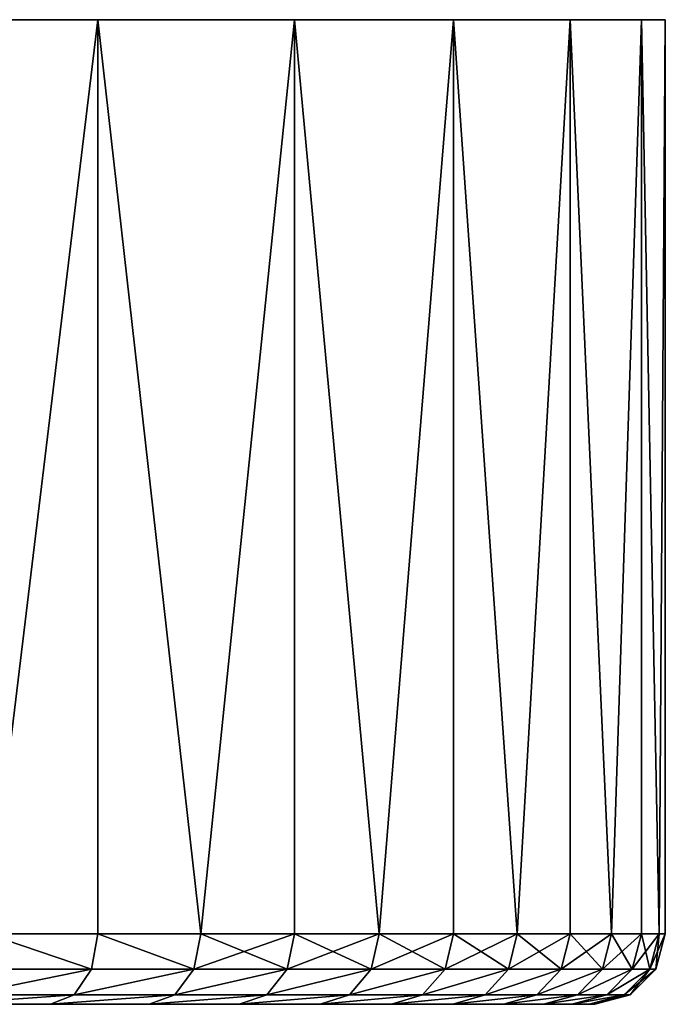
# Model space of a CAD drawing. Header units: millimetres. Extents: x 8 to 152, y -272 to 223.
# Tile 35 of 35: x 95 to 114, y 195 to 223. Entities that reach past the tile are written whole.
import ezdxf

# ---------------------------------------------------------------- set-up
doc = ezdxf.new("R2010")
doc.units = ezdxf.units.MM
doc.header["$LTSCALE"] = 25.4
doc.layers.get('0').update_dxf_attribs({"true_color": 0xff5454})

# ---------------------------------------------------------------- blocks, each defined once
blk = doc.blocks.new('EYE-SUPER-6487-6494-6501.STL#3')
at = {"color": 250, "true_color": 0x262626}
mesh = blk.add_polyface(dxfattribs=at)
corners = [(51.431, 222.515, 182.961), (67.834, 222.515, 181.601), (59.576, 222.515, 181.601), (75.979, 222.515, 182.961), (43.62, 222.515, 185.642), (83.79, 222.515, 185.642), (36.357, 222.515, 189.572), (91.052, 222.515, 189.572), (29.841, 222.515, 194.644), (97.569, 222.515, 194.644), (24.248, 222.515, 200.72), (103.162, 222.515, 200.72), (19.731, 222.515, 207.633), (64.338, 222.515, 204.219), (61.843, 222.515, 204.522), (59.775, 222.515, 205.949), (58.607, 222.515, 208.174), (16.414, 222.515, 215.196), (58.607, 222.515, 210.687), (59.775, 222.515, 212.912), (61.843, 222.515, 214.339), (64.338, 222.515, 214.642), (107.679, 222.515, 207.633), (66.687, 222.515, 205.11), (68.354, 222.515, 206.991), (68.955, 222.515, 209.431), (110.996, 222.515, 215.196), (68.354, 222.515, 211.87), (66.687, 222.515, 213.751), (14.387, 222.515, 223.201), (113.023, 222.515, 223.201), (13.705, 222.515, 231.431), (113.705, 222.515, 231.431), (14.387, 222.515, 239.66), (113.023, 222.515, 239.66), (16.414, 222.515, 247.666), (110.996, 222.515, 247.666), (19.731, 222.515, 255.228), (107.679, 222.515, 255.228), (24.248, 222.515, 262.141), (103.162, 222.515, 262.141), (29.841, 222.515, 268.217), (97.569, 222.515, 268.217), (58.205, 222.515, 271.431), (36.357, 222.515, 273.289), (58.205, 222.515, 281.127), (43.62, 222.515, 277.219), (51.431, 222.515, 279.901), (69.205, 222.515, 271.431), (91.052, 222.515, 273.289), (69.205, 222.515, 281.127), (83.79, 222.515, 277.219), (75.979, 222.515, 279.901)]
mesh.append_faces([[corners[k] for k in face] for face in [(0, 1, 2), (45, 46, 47), (51, 50, 52)]], dxfattribs={"vtx0": -1, "color": 250})
mesh.append_faces([[corners[k] for k in face] for face in [(1, 0, 3), (3, 4, 5), (5, 6, 7), (7, 8, 9), (9, 10, 11), (13, 12, 14), (14, 12, 15), (15, 12, 16), (16, 17, 18), (18, 17, 19), (19, 17, 20), (20, 17, 21), (22, 25, 26), (26, 29, 30), (30, 31, 32), (32, 33, 34), (34, 35, 36), (36, 37, 38), (38, 39, 40), (40, 41, 42), (43, 44, 45), (42, 48, 49), (48, 42, 43), (49, 50, 51)]], dxfattribs={"vtx0": -1, "vtx1": -1, "color": 250})
mesh.append_faces([[corners[k] for k in face] for face in [(11, 12, 13), (26, 21, 17), (42, 41, 43)]], dxfattribs={"vtx0": -1, "vtx1": -1, "vtx2": -1, "color": 250})
mesh.append_faces([[corners[k] for k in face] for face in [(3, 0, 4), (5, 4, 6), (7, 6, 8), (9, 8, 10), (11, 10, 12), (16, 12, 17), (13, 22, 11), (22, 13, 23), (22, 23, 24), (22, 24, 25), (26, 25, 27), (26, 27, 28), (26, 28, 21), (26, 17, 29), (30, 29, 31), (32, 31, 33), (34, 33, 35), (36, 35, 37), (38, 37, 39), (40, 39, 41), (43, 41, 44), (45, 44, 46), (49, 48, 50)]], dxfattribs={"vtx0": -1, "vtx2": -1, "color": 250})
mesh = blk.add_polyface(dxfattribs=at)
corners = [(97.569, 222.515, 194.644), (94.416, 196.515, 191.974), (91.052, 222.515, 189.572)]
mesh.append_faces([[corners[k] for k in face] for face in [(0, 1, 2)]], dxfattribs={"color": 250})
mesh = blk.add_polyface(dxfattribs=at)
corners = [(97.569, 222.515, 268.217), (91.052, 222.515, 273.289), (94.416, 196.515, 270.888)]
mesh.append_faces([[corners[k] for k in face] for face in [(0, 1, 2)]], dxfattribs={"color": 250})
mesh = blk.add_polyface(dxfattribs=at)
corners = [(97.569, 196.515, 194.644), (94.416, 196.515, 191.974), (97.569, 222.515, 194.644)]
mesh.append_faces([[corners[k] for k in face] for face in [(0, 1, 2)]], dxfattribs={"color": 250})
mesh = blk.add_polyface(dxfattribs=at)
corners = [(97.569, 222.515, 268.217), (94.416, 196.515, 270.888), (97.569, 196.515, 268.217)]
mesh.append_faces([[corners[k] for k in face] for face in [(0, 1, 2)]], dxfattribs={"color": 250})
mesh = blk.add_polyface(dxfattribs=at)
corners = [(97.569, 222.515, 194.644), (100.491, 196.515, 197.567), (97.569, 196.515, 194.644)]
mesh.append_faces([[corners[k] for k in face] for face in [(0, 1, 2)]], dxfattribs={"color": 250})
mesh = blk.add_polyface(dxfattribs=at)
corners = [(103.162, 222.515, 200.72), (100.491, 196.515, 197.567), (97.569, 222.515, 194.644)]
mesh.append_faces([[corners[k] for k in face] for face in [(0, 1, 2)]], dxfattribs={"color": 250})
mesh = blk.add_polyface(dxfattribs=at)
corners = [(97.569, 222.515, 268.217), (100.491, 196.515, 265.295), (103.162, 222.515, 262.141)]
mesh.append_faces([[corners[k] for k in face] for face in [(0, 1, 2)]], dxfattribs={"color": 250})
mesh = blk.add_polyface(dxfattribs=at)
corners = [(97.569, 222.515, 268.217), (97.569, 196.515, 268.217), (100.491, 196.515, 265.295)]
mesh.append_faces([[corners[k] for k in face] for face in [(0, 1, 2)]], dxfattribs={"color": 250})
mesh = blk.add_polyface(dxfattribs=at)
corners = [(103.162, 222.515, 200.72), (103.162, 196.515, 200.72), (100.491, 196.515, 197.567)]
mesh.append_faces([[corners[k] for k in face] for face in [(0, 1, 2)]], dxfattribs={"color": 250})
mesh = blk.add_polyface(dxfattribs=at)
corners = [(103.162, 222.515, 262.141), (100.491, 196.515, 265.295), (103.162, 196.515, 262.141)]
mesh.append_faces([[corners[k] for k in face] for face in [(0, 1, 2)]], dxfattribs={"color": 250})
mesh = blk.add_polyface(dxfattribs=at)
corners = [(103.162, 222.515, 200.72), (105.563, 196.515, 204.083), (103.162, 196.515, 200.72)]
mesh.append_faces([[corners[k] for k in face] for face in [(0, 1, 2)]], dxfattribs={"color": 250})
mesh = blk.add_polyface(dxfattribs=at)
corners = [(107.679, 222.515, 207.633), (105.563, 196.515, 204.083), (103.162, 222.515, 200.72)]
mesh.append_faces([[corners[k] for k in face] for face in [(0, 1, 2)]], dxfattribs={"color": 250})
mesh = blk.add_polyface(dxfattribs=at)
corners = [(103.162, 222.515, 262.141), (105.563, 196.515, 258.778), (107.679, 222.515, 255.228)]
mesh.append_faces([[corners[k] for k in face] for face in [(0, 1, 2)]], dxfattribs={"color": 250})
mesh = blk.add_polyface(dxfattribs=at)
corners = [(103.162, 222.515, 262.141), (103.162, 196.515, 262.141), (105.563, 196.515, 258.778)]
mesh.append_faces([[corners[k] for k in face] for face in [(0, 1, 2)]], dxfattribs={"color": 250})
mesh = blk.add_polyface(dxfattribs=at)
corners = [(107.679, 222.515, 207.633), (107.679, 196.515, 207.633), (105.563, 196.515, 204.083)]
mesh.append_faces([[corners[k] for k in face] for face in [(0, 1, 2)]], dxfattribs={"color": 250})
mesh = blk.add_polyface(dxfattribs=at)
corners = [(107.679, 222.515, 255.228), (105.563, 196.515, 258.778), (107.679, 196.515, 255.228)]
mesh.append_faces([[corners[k] for k in face] for face in [(0, 1, 2)]], dxfattribs={"color": 250})
mesh = blk.add_polyface(dxfattribs=at)
corners = [(107.679, 222.515, 207.633), (109.494, 196.515, 211.346), (107.679, 196.515, 207.633)]
mesh.append_faces([[corners[k] for k in face] for face in [(0, 1, 2)]], dxfattribs={"color": 250})
mesh = blk.add_polyface(dxfattribs=at)
corners = [(110.996, 222.515, 215.196), (109.494, 196.515, 211.346), (107.679, 222.515, 207.633)]
mesh.append_faces([[corners[k] for k in face] for face in [(0, 1, 2)]], dxfattribs={"color": 250})
mesh = blk.add_polyface(dxfattribs=at)
corners = [(107.679, 222.515, 255.228), (109.494, 196.515, 251.515), (110.996, 222.515, 247.666)]
mesh.append_faces([[corners[k] for k in face] for face in [(0, 1, 2)]], dxfattribs={"color": 250})
mesh = blk.add_polyface(dxfattribs=at)
corners = [(107.679, 222.515, 255.228), (107.679, 196.515, 255.228), (109.494, 196.515, 251.515)]
mesh.append_faces([[corners[k] for k in face] for face in [(0, 1, 2)]], dxfattribs={"color": 250})
mesh = blk.add_polyface(dxfattribs=at)
corners = [(110.996, 222.515, 215.196), (110.996, 196.515, 215.196), (109.494, 196.515, 211.346)]
mesh.append_faces([[corners[k] for k in face] for face in [(0, 1, 2)]], dxfattribs={"color": 250})
mesh = blk.add_polyface(dxfattribs=at)
corners = [(110.996, 222.515, 247.666), (109.494, 196.515, 251.515), (110.996, 196.515, 247.666)]
mesh.append_faces([[corners[k] for k in face] for face in [(0, 1, 2)]], dxfattribs={"color": 250})
mesh = blk.add_polyface(dxfattribs=at)
corners = [(110.996, 222.515, 215.196), (112.175, 196.515, 219.156), (110.996, 196.515, 215.196)]
mesh.append_faces([[corners[k] for k in face] for face in [(0, 1, 2)]], dxfattribs={"color": 250})
mesh = blk.add_polyface(dxfattribs=at)
corners = [(113.023, 222.515, 223.201), (112.175, 196.515, 219.156), (110.996, 222.515, 215.196)]
mesh.append_faces([[corners[k] for k in face] for face in [(0, 1, 2)]], dxfattribs={"color": 250})
mesh = blk.add_polyface(dxfattribs=at)
corners = [(110.996, 222.515, 247.666), (112.175, 196.515, 243.705), (113.023, 222.515, 239.66)]
mesh.append_faces([[corners[k] for k in face] for face in [(0, 1, 2)]], dxfattribs={"color": 250})
mesh = blk.add_polyface(dxfattribs=at)
corners = [(110.996, 222.515, 247.666), (110.996, 196.515, 247.666), (112.175, 196.515, 243.705)]
mesh.append_faces([[corners[k] for k in face] for face in [(0, 1, 2)]], dxfattribs={"color": 250})
mesh = blk.add_polyface(dxfattribs=at)
corners = [(113.023, 222.515, 223.201), (113.023, 196.515, 223.201), (112.175, 196.515, 219.156)]
mesh.append_faces([[corners[k] for k in face] for face in [(0, 1, 2)]], dxfattribs={"color": 250})
mesh = blk.add_polyface(dxfattribs=at)
corners = [(113.023, 222.515, 239.66), (112.175, 196.515, 243.705), (113.023, 196.515, 239.66)]
mesh.append_faces([[corners[k] for k in face] for face in [(0, 1, 2)]], dxfattribs={"color": 250})
mesh = blk.add_polyface(dxfattribs=at)
corners = [(113.023, 222.515, 223.201), (113.534, 196.515, 227.302), (113.023, 196.515, 223.201)]
mesh.append_faces([[corners[k] for k in face] for face in [(0, 1, 2)]], dxfattribs={"color": 250})
mesh = blk.add_polyface(dxfattribs=at)
corners = [(113.705, 222.515, 231.431), (113.534, 196.515, 227.302), (113.023, 222.515, 223.201)]
mesh.append_faces([[corners[k] for k in face] for face in [(0, 1, 2)]], dxfattribs={"color": 250})
mesh = blk.add_polyface(dxfattribs=at)
corners = [(113.023, 222.515, 239.66), (113.534, 196.515, 235.56), (113.705, 222.515, 231.431)]
mesh.append_faces([[corners[k] for k in face] for face in [(0, 1, 2)]], dxfattribs={"color": 250})
mesh = blk.add_polyface(dxfattribs=at)
corners = [(113.023, 222.515, 239.66), (113.023, 196.515, 239.66), (113.534, 196.515, 235.56)]
mesh.append_faces([[corners[k] for k in face] for face in [(0, 1, 2)]], dxfattribs={"color": 250})
mesh = blk.add_polyface(dxfattribs=at)
corners = [(113.705, 222.515, 231.431), (113.705, 196.515, 231.431), (113.534, 196.515, 227.302)]
mesh.append_faces([[corners[k] for k in face] for face in [(0, 1, 2)]], dxfattribs={"color": 250})
mesh = blk.add_polyface(dxfattribs=at)
corners = [(113.705, 222.515, 231.431), (113.534, 196.515, 235.56), (113.705, 196.515, 231.431)]
mesh.append_faces([[corners[k] for k in face] for face in [(0, 1, 2)]], dxfattribs={"color": 250})
mesh = blk.add_polyface(dxfattribs=at)
corners = [(97.388, 195.515, 268.02), (94.416, 196.515, 270.888), (94.251, 195.515, 270.676), (97.569, 196.515, 268.217)]
mesh.append_faces([[corners[k] for k in face] for face in [(0, 1, 2), (1, 0, 3)]], dxfattribs={"vtx0": -1, "color": 250})
mesh = blk.add_polyface(dxfattribs=at)
corners = [(94.416, 196.515, 191.974), (97.388, 195.515, 194.842), (94.251, 195.515, 192.185), (97.569, 196.515, 194.644)]
mesh.append_faces([[corners[k] for k in face] for face in [(0, 1, 2), (1, 0, 3)]], dxfattribs={"vtx0": -1, "color": 250})
mesh = blk.add_polyface(dxfattribs=at)
corners = [(100.294, 195.515, 265.113), (97.569, 196.515, 268.217), (97.388, 195.515, 268.02), (100.491, 196.515, 265.295)]
mesh.append_faces([[corners[k] for k in face] for face in [(0, 1, 2), (1, 0, 3)]], dxfattribs={"vtx0": -1, "color": 250})
mesh = blk.add_polyface(dxfattribs=at)
corners = [(97.569, 196.515, 194.644), (100.294, 195.515, 197.748), (97.388, 195.515, 194.842), (100.491, 196.515, 197.567)]
mesh.append_faces([[corners[k] for k in face] for face in [(0, 1, 2), (1, 0, 3)]], dxfattribs={"vtx0": -1, "color": 250})
mesh = blk.add_polyface(dxfattribs=at)
corners = [(103.162, 196.515, 262.141), (100.294, 195.515, 265.113), (102.95, 195.515, 261.977), (100.491, 196.515, 265.295)]
mesh.append_faces([[corners[k] for k in face] for face in [(0, 1, 2), (1, 0, 3)]], dxfattribs={"vtx0": -1, "color": 250})
mesh = blk.add_polyface(dxfattribs=at)
corners = [(100.491, 196.515, 197.567), (102.95, 195.515, 200.885), (100.294, 195.515, 197.748), (103.162, 196.515, 200.72)]
mesh.append_faces([[corners[k] for k in face] for face in [(0, 1, 2), (1, 0, 3)]], dxfattribs={"vtx0": -1, "color": 250})
mesh = blk.add_polyface(dxfattribs=at)
corners = [(105.563, 196.515, 258.778), (102.95, 195.515, 261.977), (105.339, 195.515, 258.631), (103.162, 196.515, 262.141)]
mesh.append_faces([[corners[k] for k in face] for face in [(0, 1, 2), (1, 0, 3)]], dxfattribs={"vtx0": -1, "color": 250})
mesh = blk.add_polyface(dxfattribs=at)
corners = [(103.162, 196.515, 200.72), (105.339, 195.515, 204.23), (102.95, 195.515, 200.885), (105.563, 196.515, 204.083)]
mesh.append_faces([[corners[k] for k in face] for face in [(0, 1, 2), (1, 0, 3)]], dxfattribs={"vtx0": -1, "color": 250})
mesh = blk.add_polyface(dxfattribs=at)
corners = [(107.679, 196.515, 255.228), (105.339, 195.515, 258.631), (107.443, 195.515, 255.1), (105.563, 196.515, 258.778)]
mesh.append_faces([[corners[k] for k in face] for face in [(0, 1, 2), (1, 0, 3)]], dxfattribs={"vtx0": -1, "color": 250})
mesh = blk.add_polyface(dxfattribs=at)
corners = [(105.563, 196.515, 204.083), (107.443, 195.515, 207.761), (105.339, 195.515, 204.23), (107.679, 196.515, 207.633)]
mesh.append_faces([[corners[k] for k in face] for face in [(0, 1, 2), (1, 0, 3)]], dxfattribs={"vtx0": -1, "color": 250})
mesh = blk.add_polyface(dxfattribs=at)
corners = [(109.494, 196.515, 251.515), (107.443, 195.515, 255.1), (109.248, 195.515, 251.408), (107.679, 196.515, 255.228)]
mesh.append_faces([[corners[k] for k in face] for face in [(0, 1, 2), (1, 0, 3)]], dxfattribs={"vtx0": -1, "color": 250})
mesh = blk.add_polyface(dxfattribs=at)
corners = [(107.679, 196.515, 207.633), (109.248, 195.515, 211.453), (107.443, 195.515, 207.761), (109.494, 196.515, 211.346)]
mesh.append_faces([[corners[k] for k in face] for face in [(0, 1, 2), (1, 0, 3)]], dxfattribs={"vtx0": -1, "color": 250})
mesh = blk.add_polyface(dxfattribs=at)
corners = [(110.996, 196.515, 247.666), (109.248, 195.515, 251.408), (110.742, 195.515, 247.579), (109.494, 196.515, 251.515)]
mesh.append_faces([[corners[k] for k in face] for face in [(0, 1, 2), (1, 0, 3)]], dxfattribs={"vtx0": -1, "color": 250})
mesh = blk.add_polyface(dxfattribs=at)
corners = [(109.494, 196.515, 211.346), (110.742, 195.515, 215.283), (109.248, 195.515, 211.453), (110.996, 196.515, 215.196)]
mesh.append_faces([[corners[k] for k in face] for face in [(0, 1, 2), (1, 0, 3)]], dxfattribs={"vtx0": -1, "color": 250})
mesh = blk.add_polyface(dxfattribs=at)
corners = [(112.175, 196.515, 243.705), (110.742, 195.515, 247.579), (111.915, 195.515, 243.639), (110.996, 196.515, 247.666)]
mesh.append_faces([[corners[k] for k in face] for face in [(0, 1, 2), (1, 0, 3)]], dxfattribs={"vtx0": -1, "color": 250})
mesh = blk.add_polyface(dxfattribs=at)
corners = [(110.996, 196.515, 215.196), (111.915, 195.515, 219.222), (110.742, 195.515, 215.283), (112.175, 196.515, 219.156)]
mesh.append_faces([[corners[k] for k in face] for face in [(0, 1, 2), (1, 0, 3)]], dxfattribs={"vtx0": -1, "color": 250})
mesh = blk.add_polyface(dxfattribs=at)
corners = [(113.023, 196.515, 239.66), (111.915, 195.515, 243.639), (112.759, 195.515, 239.616), (112.175, 196.515, 243.705)]
mesh.append_faces([[corners[k] for k in face] for face in [(0, 1, 2), (1, 0, 3)]], dxfattribs={"vtx0": -1, "color": 250})
mesh = blk.add_polyface(dxfattribs=at)
corners = [(112.175, 196.515, 219.156), (112.759, 195.515, 223.245), (111.915, 195.515, 219.222), (113.023, 196.515, 223.201)]
mesh.append_faces([[corners[k] for k in face] for face in [(0, 1, 2), (1, 0, 3)]], dxfattribs={"vtx0": -1, "color": 250})
mesh = blk.add_polyface(dxfattribs=at)
corners = [(113.534, 196.515, 235.56), (112.759, 195.515, 239.616), (113.267, 195.515, 235.537), (113.023, 196.515, 239.66)]
mesh.append_faces([[corners[k] for k in face] for face in [(0, 1, 2), (1, 0, 3)]], dxfattribs={"vtx0": -1, "color": 250})
mesh = blk.add_polyface(dxfattribs=at)
corners = [(113.023, 196.515, 223.201), (113.267, 195.515, 227.324), (112.759, 195.515, 223.245), (113.534, 196.515, 227.302)]
mesh.append_faces([[corners[k] for k in face] for face in [(0, 1, 2), (1, 0, 3)]], dxfattribs={"vtx0": -1, "color": 250})
mesh = blk.add_polyface(dxfattribs=at)
corners = [(113.705, 196.515, 231.431), (113.267, 195.515, 235.537), (113.437, 195.515, 231.431), (113.534, 196.515, 235.56)]
mesh.append_faces([[corners[k] for k in face] for face in [(0, 1, 2), (1, 0, 3)]], dxfattribs={"vtx0": -1, "color": 250})
mesh = blk.add_polyface(dxfattribs=at)
corners = [(113.534, 196.515, 227.302), (113.437, 195.515, 231.431), (113.267, 195.515, 227.324), (113.705, 196.515, 231.431)]
mesh.append_faces([[corners[k] for k in face] for face in [(0, 1, 2), (1, 0, 3)]], dxfattribs={"vtx0": -1, "color": 250})
mesh = blk.add_polyface(dxfattribs=at)
corners = [(97.388, 195.515, 268.02), (93.801, 194.783, 270.098), (96.892, 194.783, 267.481), (94.251, 195.515, 270.676)]
mesh.append_faces([[corners[k] for k in face] for face in [(0, 1, 2), (1, 0, 3)]], dxfattribs={"vtx0": -1, "color": 250})
mesh = blk.add_polyface(dxfattribs=at)
corners = [(97.388, 195.515, 194.842), (93.801, 194.783, 192.763), (94.251, 195.515, 192.185), (96.892, 194.783, 195.38)]
mesh.append_faces([[corners[k] for k in face] for face in [(0, 1, 2), (1, 0, 3)]], dxfattribs={"vtx0": -1, "color": 250})
mesh = blk.add_polyface(dxfattribs=at)
corners = [(100.294, 195.515, 265.113), (96.892, 194.783, 267.481), (99.755, 194.783, 264.617), (97.388, 195.515, 268.02)]
mesh.append_faces([[corners[k] for k in face] for face in [(0, 1, 2), (1, 0, 3)]], dxfattribs={"vtx0": -1, "color": 250})
mesh = blk.add_polyface(dxfattribs=at)
corners = [(100.294, 195.515, 197.748), (96.892, 194.783, 195.38), (97.388, 195.515, 194.842), (99.755, 194.783, 198.244)]
mesh.append_faces([[corners[k] for k in face] for face in [(0, 1, 2), (1, 0, 3)]], dxfattribs={"vtx0": -1, "color": 250})
mesh = blk.add_polyface(dxfattribs=at)
corners = [(102.95, 195.515, 261.977), (99.755, 194.783, 264.617), (102.373, 194.783, 261.527), (100.294, 195.515, 265.113)]
mesh.append_faces([[corners[k] for k in face] for face in [(0, 1, 2), (1, 0, 3)]], dxfattribs={"vtx0": -1, "color": 250})
mesh = blk.add_polyface(dxfattribs=at)
corners = [(102.95, 195.515, 200.885), (99.755, 194.783, 198.244), (100.294, 195.515, 197.748), (102.373, 194.783, 201.334)]
mesh.append_faces([[corners[k] for k in face] for face in [(0, 1, 2), (1, 0, 3)]], dxfattribs={"vtx0": -1, "color": 250})
mesh = blk.add_polyface(dxfattribs=at)
corners = [(105.339, 195.515, 258.631), (102.373, 194.783, 261.527), (104.726, 194.783, 258.231), (102.95, 195.515, 261.977)]
mesh.append_faces([[corners[k] for k in face] for face in [(0, 1, 2), (1, 0, 3)]], dxfattribs={"vtx0": -1, "color": 250})
mesh = blk.add_polyface(dxfattribs=at)
corners = [(105.339, 195.515, 204.23), (102.373, 194.783, 201.334), (102.95, 195.515, 200.885), (104.726, 194.783, 204.63)]
mesh.append_faces([[corners[k] for k in face] for face in [(0, 1, 2), (1, 0, 3)]], dxfattribs={"vtx0": -1, "color": 250})
mesh = blk.add_polyface(dxfattribs=at)
corners = [(107.443, 195.515, 255.1), (104.726, 194.783, 258.231), (106.799, 194.783, 254.752), (105.339, 195.515, 258.631)]
mesh.append_faces([[corners[k] for k in face] for face in [(0, 1, 2), (1, 0, 3)]], dxfattribs={"vtx0": -1, "color": 250})
mesh = blk.add_polyface(dxfattribs=at)
corners = [(107.443, 195.515, 207.761), (104.726, 194.783, 204.63), (105.339, 195.515, 204.23), (106.799, 194.783, 208.109)]
mesh.append_faces([[corners[k] for k in face] for face in [(0, 1, 2), (1, 0, 3)]], dxfattribs={"vtx0": -1, "color": 250})
mesh = blk.add_polyface(dxfattribs=at)
corners = [(109.248, 195.515, 251.408), (106.799, 194.783, 254.752), (108.578, 194.783, 251.114), (107.443, 195.515, 255.1)]
mesh.append_faces([[corners[k] for k in face] for face in [(0, 1, 2), (1, 0, 3)]], dxfattribs={"vtx0": -1, "color": 250})
mesh = blk.add_polyface(dxfattribs=at)
corners = [(109.248, 195.515, 211.453), (106.799, 194.783, 208.109), (107.443, 195.515, 207.761), (108.578, 194.783, 211.748)]
mesh.append_faces([[corners[k] for k in face] for face in [(0, 1, 2), (1, 0, 3)]], dxfattribs={"vtx0": -1, "color": 250})
mesh = blk.add_polyface(dxfattribs=at)
corners = [(110.742, 195.515, 247.579), (108.578, 194.783, 251.114), (110.05, 194.783, 247.341), (109.248, 195.515, 251.408)]
mesh.append_faces([[corners[k] for k in face] for face in [(0, 1, 2), (1, 0, 3)]], dxfattribs={"vtx0": -1, "color": 250})
mesh = blk.add_polyface(dxfattribs=at)
corners = [(110.742, 195.515, 215.283), (108.578, 194.783, 211.748), (109.248, 195.515, 211.453), (110.05, 194.783, 215.52)]
mesh.append_faces([[corners[k] for k in face] for face in [(0, 1, 2), (1, 0, 3)]], dxfattribs={"vtx0": -1, "color": 250})
mesh = blk.add_polyface(dxfattribs=at)
corners = [(111.915, 195.515, 243.639), (110.05, 194.783, 247.341), (111.206, 194.783, 243.459), (110.742, 195.515, 247.579)]
mesh.append_faces([[corners[k] for k in face] for face in [(0, 1, 2), (1, 0, 3)]], dxfattribs={"vtx0": -1, "color": 250})
mesh = blk.add_polyface(dxfattribs=at)
corners = [(111.915, 195.515, 219.222), (110.05, 194.783, 215.52), (110.742, 195.515, 215.283), (111.206, 194.783, 219.402)]
mesh.append_faces([[corners[k] for k in face] for face in [(0, 1, 2), (1, 0, 3)]], dxfattribs={"vtx0": -1, "color": 250})
mesh = blk.add_polyface(dxfattribs=at)
corners = [(112.759, 195.515, 239.616), (111.206, 194.783, 243.459), (112.037, 194.783, 239.496), (111.915, 195.515, 243.639)]
mesh.append_faces([[corners[k] for k in face] for face in [(0, 1, 2), (1, 0, 3)]], dxfattribs={"vtx0": -1, "color": 250})
mesh = blk.add_polyface(dxfattribs=at)
corners = [(112.759, 195.515, 223.245), (111.206, 194.783, 219.402), (111.915, 195.515, 219.222), (112.037, 194.783, 223.365)]
mesh.append_faces([[corners[k] for k in face] for face in [(0, 1, 2), (1, 0, 3)]], dxfattribs={"vtx0": -1, "color": 250})
mesh = blk.add_polyface(dxfattribs=at)
corners = [(113.267, 195.515, 235.537), (112.037, 194.783, 239.496), (112.538, 194.783, 235.477), (112.759, 195.515, 239.616)]
mesh.append_faces([[corners[k] for k in face] for face in [(0, 1, 2), (1, 0, 3)]], dxfattribs={"vtx0": -1, "color": 250})
mesh = blk.add_polyface(dxfattribs=at)
corners = [(113.267, 195.515, 227.324), (112.037, 194.783, 223.365), (112.759, 195.515, 223.245), (112.538, 194.783, 227.384)]
mesh.append_faces([[corners[k] for k in face] for face in [(0, 1, 2), (1, 0, 3)]], dxfattribs={"vtx0": -1, "color": 250})
mesh = blk.add_polyface(dxfattribs=at)
corners = [(113.437, 195.515, 231.431), (112.538, 194.783, 235.477), (112.705, 194.783, 231.431), (113.267, 195.515, 235.537)]
mesh.append_faces([[corners[k] for k in face] for face in [(0, 1, 2), (1, 0, 3)]], dxfattribs={"vtx0": -1, "color": 250})
mesh = blk.add_polyface(dxfattribs=at)
corners = [(113.267, 195.515, 227.324), (112.705, 194.783, 231.431), (112.538, 194.783, 227.384), (113.437, 195.515, 231.431)]
mesh.append_faces([[corners[k] for k in face] for face in [(0, 1, 2), (1, 0, 3)]], dxfattribs={"vtx0": -1, "color": 250})
mesh = blk.add_polyface(dxfattribs=at)
corners = [(96.892, 194.783, 267.481), (93.187, 194.515, 269.309), (96.214, 194.515, 266.745), (93.801, 194.783, 270.098)]
mesh.append_faces([[corners[k] for k in face] for face in [(0, 1, 2), (1, 0, 3)]], dxfattribs={"vtx0": -1, "color": 250})
mesh = blk.add_polyface(dxfattribs=at)
corners = [(96.892, 194.783, 195.38), (93.187, 194.515, 193.552), (93.801, 194.783, 192.763), (96.214, 194.515, 196.116)]
mesh.append_faces([[corners[k] for k in face] for face in [(0, 1, 2), (1, 0, 3)]], dxfattribs={"vtx0": -1, "color": 250})
mesh = blk.add_polyface(dxfattribs=at)
corners = [(99.755, 194.783, 264.617), (96.214, 194.515, 266.745), (99.02, 194.515, 263.94), (96.892, 194.783, 267.481)]
mesh.append_faces([[corners[k] for k in face] for face in [(0, 1, 2), (1, 0, 3)]], dxfattribs={"vtx0": -1, "color": 250})
mesh = blk.add_polyface(dxfattribs=at)
corners = [(99.755, 194.783, 198.244), (96.214, 194.515, 196.116), (96.892, 194.783, 195.38), (99.02, 194.515, 198.921)]
mesh.append_faces([[corners[k] for k in face] for face in [(0, 1, 2), (1, 0, 3)]], dxfattribs={"vtx0": -1, "color": 250})
mesh = blk.add_polyface(dxfattribs=at)
corners = [(102.373, 194.783, 261.527), (99.02, 194.515, 263.94), (101.584, 194.515, 260.913), (99.755, 194.783, 264.617)]
mesh.append_faces([[corners[k] for k in face] for face in [(0, 1, 2), (1, 0, 3)]], dxfattribs={"vtx0": -1, "color": 250})
mesh = blk.add_polyface(dxfattribs=at)
corners = [(102.373, 194.783, 201.334), (99.02, 194.515, 198.921), (99.755, 194.783, 198.244), (101.584, 194.515, 201.948)]
mesh.append_faces([[corners[k] for k in face] for face in [(0, 1, 2), (1, 0, 3)]], dxfattribs={"vtx0": -1, "color": 250})
mesh = blk.add_polyface(dxfattribs=at)
corners = [(104.726, 194.783, 258.231), (101.584, 194.515, 260.913), (103.889, 194.515, 257.684), (102.373, 194.783, 261.527)]
mesh.append_faces([[corners[k] for k in face] for face in [(0, 1, 2), (1, 0, 3)]], dxfattribs={"vtx0": -1, "color": 250})
mesh = blk.add_polyface(dxfattribs=at)
corners = [(104.726, 194.783, 204.63), (101.584, 194.515, 201.948), (102.373, 194.783, 201.334), (103.889, 194.515, 205.177)]
mesh.append_faces([[corners[k] for k in face] for face in [(0, 1, 2), (1, 0, 3)]], dxfattribs={"vtx0": -1, "color": 250})
mesh = blk.add_polyface(dxfattribs=at)
corners = [(106.799, 194.783, 254.752), (103.889, 194.515, 257.684), (105.92, 194.515, 254.276), (104.726, 194.783, 258.231)]
mesh.append_faces([[corners[k] for k in face] for face in [(0, 1, 2), (1, 0, 3)]], dxfattribs={"vtx0": -1, "color": 250})
mesh = blk.add_polyface(dxfattribs=at)
corners = [(106.799, 194.783, 208.109), (103.889, 194.515, 205.177), (104.726, 194.783, 204.63), (105.92, 194.515, 208.585)]
mesh.append_faces([[corners[k] for k in face] for face in [(0, 1, 2), (1, 0, 3)]], dxfattribs={"vtx0": -1, "color": 250})
mesh = blk.add_polyface(dxfattribs=at)
corners = [(108.578, 194.783, 251.114), (105.92, 194.515, 254.276), (107.662, 194.515, 250.712), (106.799, 194.783, 254.752)]
mesh.append_faces([[corners[k] for k in face] for face in [(0, 1, 2), (1, 0, 3)]], dxfattribs={"vtx0": -1, "color": 250})
mesh = blk.add_polyface(dxfattribs=at)
corners = [(108.578, 194.783, 211.748), (105.92, 194.515, 208.585), (106.799, 194.783, 208.109), (107.662, 194.515, 212.149)]
mesh.append_faces([[corners[k] for k in face] for face in [(0, 1, 2), (1, 0, 3)]], dxfattribs={"vtx0": -1, "color": 250})
mesh = blk.add_polyface(dxfattribs=at)
corners = [(110.05, 194.783, 247.341), (107.662, 194.515, 250.712), (109.104, 194.515, 247.016), (108.578, 194.783, 251.114)]
mesh.append_faces([[corners[k] for k in face] for face in [(0, 1, 2), (1, 0, 3)]], dxfattribs={"vtx0": -1, "color": 250})
mesh = blk.add_polyface(dxfattribs=at)
corners = [(110.05, 194.783, 215.52), (107.662, 194.515, 212.149), (108.578, 194.783, 211.748), (109.104, 194.515, 215.845)]
mesh.append_faces([[corners[k] for k in face] for face in [(0, 1, 2), (1, 0, 3)]], dxfattribs={"vtx0": -1, "color": 250})
mesh = blk.add_polyface(dxfattribs=at)
corners = [(111.206, 194.783, 243.459), (109.104, 194.515, 247.016), (110.236, 194.515, 243.214), (110.05, 194.783, 247.341)]
mesh.append_faces([[corners[k] for k in face] for face in [(0, 1, 2), (1, 0, 3)]], dxfattribs={"vtx0": -1, "color": 250})
mesh = blk.add_polyface(dxfattribs=at)
corners = [(111.206, 194.783, 219.402), (109.104, 194.515, 215.845), (110.05, 194.783, 215.52), (110.236, 194.515, 219.647)]
mesh.append_faces([[corners[k] for k in face] for face in [(0, 1, 2), (1, 0, 3)]], dxfattribs={"vtx0": -1, "color": 250})
mesh = blk.add_polyface(dxfattribs=at)
corners = [(112.037, 194.783, 239.496), (110.236, 194.515, 243.214), (111.05, 194.515, 239.331), (111.206, 194.783, 243.459)]
mesh.append_faces([[corners[k] for k in face] for face in [(0, 1, 2), (1, 0, 3)]], dxfattribs={"vtx0": -1, "color": 250})
mesh = blk.add_polyface(dxfattribs=at)
corners = [(112.037, 194.783, 223.365), (110.236, 194.515, 219.647), (111.206, 194.783, 219.402), (111.05, 194.515, 223.53)]
mesh.append_faces([[corners[k] for k in face] for face in [(0, 1, 2), (1, 0, 3)]], dxfattribs={"vtx0": -1, "color": 250})
mesh = blk.add_polyface(dxfattribs=at)
corners = [(112.538, 194.783, 235.477), (111.05, 194.515, 239.331), (111.541, 194.515, 235.394), (112.037, 194.783, 239.496)]
mesh.append_faces([[corners[k] for k in face] for face in [(0, 1, 2), (1, 0, 3)]], dxfattribs={"vtx0": -1, "color": 250})
mesh = blk.add_polyface(dxfattribs=at)
corners = [(112.538, 194.783, 227.384), (111.05, 194.515, 223.53), (112.037, 194.783, 223.365), (111.541, 194.515, 227.467)]
mesh.append_faces([[corners[k] for k in face] for face in [(0, 1, 2), (1, 0, 3)]], dxfattribs={"vtx0": -1, "color": 250})
mesh = blk.add_polyface(dxfattribs=at)
corners = [(112.538, 194.783, 235.477), (111.705, 194.515, 231.431), (112.705, 194.783, 231.431), (111.541, 194.515, 235.394)]
mesh.append_faces([[corners[k] for k in face] for face in [(0, 1, 2), (1, 0, 3)]], dxfattribs={"vtx0": -1, "color": 250})
mesh = blk.add_polyface(dxfattribs=at)
corners = [(112.705, 194.783, 231.431), (111.541, 194.515, 227.467), (112.538, 194.783, 227.384), (111.705, 194.515, 231.431)]
mesh.append_faces([[corners[k] for k in face] for face in [(0, 1, 2), (1, 0, 3)]], dxfattribs={"vtx0": -1, "color": 250})
mesh = blk.add_polyface(dxfattribs=at)
corners = [(67.669, 194.515, 183.595), (59.741, 194.515, 183.595), (63.705, 194.515, 183.431), (71.605, 194.515, 184.085), (55.804, 194.515, 184.085), (75.488, 194.515, 184.899), (51.922, 194.515, 184.899), (79.29, 194.515, 186.031), (48.119, 194.515, 186.031), (82.986, 194.515, 187.473), (44.424, 194.515, 187.473), (86.55, 194.515, 189.216), (40.859, 194.515, 189.216), (89.958, 194.515, 191.247), (37.451, 194.515, 191.247), (93.187, 194.515, 193.552), (34.223, 194.515, 193.552), (96.214, 194.515, 196.116), (31.195, 194.515, 196.116), (99.02, 194.515, 198.921), (28.39, 194.515, 198.921), (101.584, 194.515, 201.948), (25.826, 194.515, 201.948), (103.889, 194.515, 205.177), (64.338, 194.515, 204.219), (66.687, 194.515, 205.11), (68.354, 194.515, 206.991), (105.92, 194.515, 208.585), (68.955, 194.515, 209.431), (107.662, 194.515, 212.149), (68.354, 194.515, 211.87), (66.687, 194.515, 213.751), (109.104, 194.515, 215.845), (64.338, 194.515, 214.642), (23.521, 194.515, 205.177), (61.843, 194.515, 204.522), (59.775, 194.515, 205.949), (21.49, 194.515, 208.585), (58.607, 194.515, 208.174), (58.607, 194.515, 210.687), (19.748, 194.515, 212.149), (59.775, 194.515, 212.912), (18.306, 194.515, 215.845), (61.843, 194.515, 214.339), (110.236, 194.515, 219.647), (17.174, 194.515, 219.647), (111.05, 194.515, 223.53), (16.36, 194.515, 223.53), (111.541, 194.515, 227.467), (15.869, 194.515, 227.467), (111.705, 194.515, 231.431), (15.705, 194.515, 231.431), (111.541, 194.515, 235.394), (15.869, 194.515, 235.394), (111.05, 194.515, 239.331), (16.36, 194.515, 239.331), (110.236, 194.515, 243.214), (17.174, 194.515, 243.214), (109.104, 194.515, 247.016), (18.306, 194.515, 247.016), (107.662, 194.515, 250.712), (19.748, 194.515, 250.712), (105.92, 194.515, 254.276), (21.49, 194.515, 254.276), (103.889, 194.515, 257.684), (23.521, 194.515, 257.684), (101.584, 194.515, 260.913), (25.826, 194.515, 260.913), (99.02, 194.515, 263.94), (28.39, 194.515, 263.94), (96.214, 194.515, 266.745), (31.195, 194.515, 266.745), (93.187, 194.515, 269.309), (34.223, 194.515, 269.309), (89.958, 194.515, 271.615), (37.451, 194.515, 271.615), (86.55, 194.515, 273.645), (40.859, 194.515, 273.645), (82.986, 194.515, 275.388), (44.424, 194.515, 275.388), (79.29, 194.515, 276.83), (48.119, 194.515, 276.83), (75.488, 194.515, 277.962), (51.922, 194.515, 277.962), (71.605, 194.515, 278.776), (55.804, 194.515, 278.776), (67.669, 194.515, 279.267), (59.741, 194.515, 279.267), (63.705, 194.515, 279.431)]
mesh.append_faces([[corners[k] for k in face] for face in [(0, 1, 2), (87, 86, 88)]], dxfattribs={"vtx0": -1, "color": 250})
mesh.append_faces([[corners[k] for k in face] for face in [(1, 3, 4), (4, 5, 6), (6, 7, 8), (8, 9, 10), (10, 11, 12), (12, 13, 14), (14, 15, 16), (16, 17, 18), (18, 19, 20), (20, 21, 22), (24, 23, 25), (25, 23, 26), (26, 27, 28), (28, 29, 30), (30, 29, 31), (31, 32, 33), (34, 36, 37), (37, 39, 40), (40, 41, 42), (42, 44, 45), (45, 46, 47), (47, 48, 49), (49, 50, 51), (51, 52, 53), (53, 54, 55), (55, 56, 57), (57, 58, 59), (59, 60, 61), (61, 62, 63), (63, 64, 65), (65, 66, 67), (67, 68, 69), (69, 70, 71), (71, 72, 73), (73, 74, 75), (75, 76, 77), (77, 78, 79), (79, 80, 81), (81, 82, 83), (83, 84, 85), (85, 86, 87)]], dxfattribs={"vtx0": -1, "vtx1": -1, "color": 250})
mesh.append_faces([[corners[k] for k in face] for face in [(22, 23, 24), (42, 33, 32)]], dxfattribs={"vtx0": -1, "vtx1": -1, "vtx2": -1, "color": 250})
mesh.append_faces([[corners[k] for k in face] for face in [(1, 0, 3), (4, 3, 5), (6, 5, 7), (8, 7, 9), (10, 9, 11), (12, 11, 13), (14, 13, 15), (16, 15, 17), (18, 17, 19), (20, 19, 21), (22, 21, 23), (26, 23, 27), (28, 27, 29), (31, 29, 32), (24, 34, 22), (34, 24, 35), (34, 35, 36), (37, 36, 38), (37, 38, 39), (40, 39, 41), (42, 41, 43), (42, 43, 33), (42, 32, 44), (45, 44, 46), (47, 46, 48), (49, 48, 50), (51, 50, 52), (53, 52, 54), (55, 54, 56), (57, 56, 58), (59, 58, 60), (61, 60, 62), (63, 62, 64), (65, 64, 66), (67, 66, 68), (69, 68, 70), (71, 70, 72), (73, 72, 74), (75, 74, 76), (77, 76, 78), (79, 78, 80), (81, 80, 82), (83, 82, 84), (85, 84, 86)]], dxfattribs={"vtx0": -1, "vtx2": -1, "color": 250})

msp = doc.modelspace()

# ---------------------------------------------------------------- block references
at = {"color": 0}
msp.add_blockref('EYE-SUPER-6487-6494-6501.STL#3', (0, 0), dxfattribs=at)

doc.saveas('drawing.dxf')
